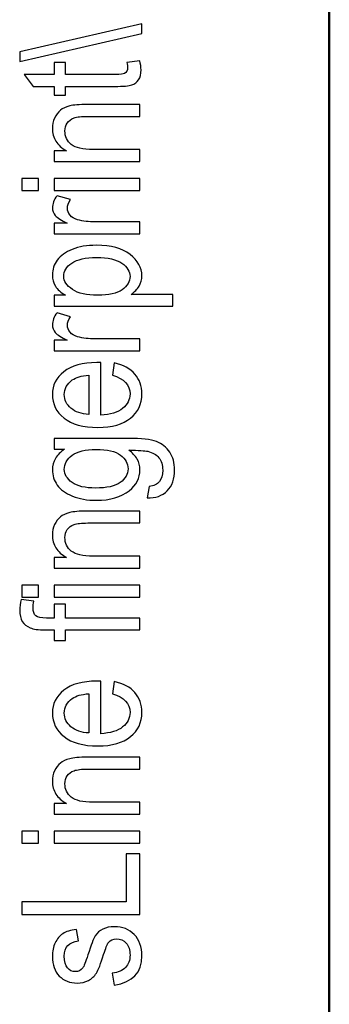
# Model space of a CAD drawing. Header units: centimetres. Extents: x -94 to 21, y -30 to 196.
# Tile 6 of 143: x -19.56 to -19.017, y -24.224 to -22.496. Entities that reach past the tile are written whole.
import ezdxf

# ---------------------------------------------------------------- set-up
doc = ezdxf.new("R2010")
doc.units = ezdxf.units.CM
doc.header["$MEASUREMENT"] = 0
doc.layers.add('Ebene 1', color=7, linetype='Continuous')

msp = doc.modelspace()

# ---------------------------------------------------------------- linework, layer by layer
at = {"layer": 'Ebene 1', "lineweight": 50}
msp.add_open_spline([(-19.01665, -29.18486), (-19.01665, -29.18486), (-19.01665, -0.48499), (-19.01665, -0.48499)], degree=3, dxfattribs=at)
at = {"layer": 'Ebene 1', "color": 136}
for points, knots in [([(-19.34548, -22.52088), (-19.34548, -22.52088), (-19.55988, -22.56999), (-19.55988, -22.56999), (-19.55988, -22.56999), (-19.55988, -22.55304), (-19.55988, -22.55304), (-19.55988, -22.55304), (-19.34548, -22.50393), (-19.34548, -22.50393), (-19.34548, -22.50393), (-19.34548, -22.52088), (-19.34548, -22.52088)], [0, 0, 0, 0, 0.25, 0.25, 0.25, 0.5, 0.5, 0.5, 0.75, 0.75, 0.75, 1, 1, 1, 1]), ([(-19.37185, -22.57144), (-19.37185, -22.57144), (-19.34925, -22.56854), (-19.34925, -22.56854), (-19.3477, -22.57434), (-19.34693, -22.57955), (-19.34693, -22.58419), (-19.34693, -22.59148), (-19.34838, -22.59733), (-19.35128, -22.60182), (-19.35413, -22.60626), (-19.35809, -22.60931), (-19.36311, -22.61095), (-19.36808, -22.61264), (-19.37808, -22.61346), (-19.393, -22.61346), (-19.393, -22.61346), (-19.47963, -22.61346), (-19.47963, -22.61346), (-19.47963, -22.61346), (-19.47963, -22.62881), (-19.47963, -22.62881), (-19.47963, -22.62881), (-19.49933, -22.62881), (-19.49933, -22.62881), (-19.49933, -22.62881), (-19.49933, -22.61346), (-19.49933, -22.61346), (-19.49933, -22.61346), (-19.53642, -22.61346), (-19.53642, -22.61346), (-19.53642, -22.61346), (-19.55177, -22.59259), (-19.55177, -22.59259), (-19.55177, -22.59259), (-19.49933, -22.59259), (-19.49933, -22.59259), (-19.49933, -22.59259), (-19.49933, -22.57144), (-19.49933, -22.57144), (-19.49933, -22.57144), (-19.47963, -22.57144), (-19.47963, -22.57144), (-19.47963, -22.57144), (-19.47963, -22.59259), (-19.47963, -22.59259), (-19.47963, -22.59259), (-19.39155, -22.59259), (-19.39155, -22.59259), (-19.38339, -22.59259), (-19.37817, -22.59196), (-19.37581, -22.59075), (-19.37238, -22.58897), (-19.37069, -22.58559), (-19.37069, -22.58066), (-19.37069, -22.57829), (-19.37108, -22.5752), (-19.37185, -22.57144)], [0, 0, 0, 0, 0.0526316, 0.0526316, 0.0526316, 0.1052632, 0.1052632, 0.1052632, 0.1578947, 0.1578947, 0.1578947, 0.2105263, 0.2105263, 0.2105263, 0.2631579, 0.2631579, 0.2631579, 0.3157895, 0.3157895, 0.3157895, 0.3684211, 0.3684211, 0.3684211, 0.4210526, 0.4210526, 0.4210526, 0.4736842, 0.4736842, 0.4736842, 0.5263158, 0.5263158, 0.5263158, 0.5789474, 0.5789474, 0.5789474, 0.6315789, 0.6315789, 0.6315789, 0.6842105, 0.6842105, 0.6842105, 0.7368421, 0.7368421, 0.7368421, 0.7894737, 0.7894737, 0.7894737, 0.8421053, 0.8421053, 0.8421053, 0.8947368, 0.8947368, 0.8947368, 0.9473684, 0.9473684, 0.9473684, 1, 1, 1, 1]), ([(-19.34896, -22.74512), (-19.34896, -22.74512), (-19.49933, -22.74512), (-19.49933, -22.74512), (-19.49933, -22.74512), (-19.49933, -22.72629), (-19.49933, -22.72629), (-19.49933, -22.72629), (-19.47779, -22.72629), (-19.47779, -22.72629), (-19.4861, -22.72175), (-19.49228, -22.71625), (-19.49638, -22.70972), (-19.50049, -22.70315), (-19.50252, -22.69567), (-19.50252, -22.68722), (-19.50252, -22.6806), (-19.50121, -22.67452), (-19.49861, -22.66892), (-19.49605, -22.66331), (-19.49267, -22.65882), (-19.48846, -22.65539), (-19.48426, -22.65197), (-19.47881, -22.64941), (-19.4721, -22.64772), (-19.46543, -22.64603), (-19.45515, -22.64516), (-19.44129, -22.64516), (-19.44129, -22.64516), (-19.34896, -22.64516), (-19.34896, -22.64516), (-19.34896, -22.64516), (-19.34896, -22.66602), (-19.34896, -22.66602), (-19.34896, -22.66602), (-19.44032, -22.66602), (-19.44032, -22.66602), (-19.45138, -22.66602), (-19.45944, -22.66694), (-19.46451, -22.66882), (-19.46958, -22.6707), (-19.47354, -22.67365), (-19.47634, -22.67766), (-19.4791, -22.68166), (-19.4805, -22.68625), (-19.4805, -22.69156), (-19.4805, -22.70151), (-19.47678, -22.70943), (-19.46934, -22.71538), (-19.46186, -22.72132), (-19.44911, -22.72426), (-19.431, -22.72426), (-19.431, -22.72426), (-19.34896, -22.72426), (-19.34896, -22.72426), (-19.34896, -22.72426), (-19.34896, -22.74512), (-19.34896, -22.74512)], [0, 0, 0, 0, 0.0526316, 0.0526316, 0.0526316, 0.1052632, 0.1052632, 0.1052632, 0.1578947, 0.1578947, 0.1578947, 0.2105263, 0.2105263, 0.2105263, 0.2631579, 0.2631579, 0.2631579, 0.3157895, 0.3157895, 0.3157895, 0.3684211, 0.3684211, 0.3684211, 0.4210526, 0.4210526, 0.4210526, 0.4736842, 0.4736842, 0.4736842, 0.5263158, 0.5263158, 0.5263158, 0.5789474, 0.5789474, 0.5789474, 0.6315789, 0.6315789, 0.6315789, 0.6842105, 0.6842105, 0.6842105, 0.7368421, 0.7368421, 0.7368421, 0.7894737, 0.7894737, 0.7894737, 0.8421053, 0.8421053, 0.8421053, 0.8947368, 0.8947368, 0.8947368, 0.9473684, 0.9473684, 0.9473684, 1, 1, 1, 1]), ([(-19.52714, -22.7959), (-19.52714, -22.7959), (-19.55641, -22.7959), (-19.55641, -22.7959), (-19.55641, -22.7959), (-19.55641, -22.77504), (-19.55641, -22.77504), (-19.55641, -22.77504), (-19.52714, -22.77504), (-19.52714, -22.77504), (-19.52714, -22.77504), (-19.52714, -22.7959), (-19.52714, -22.7959)], [0, 0, 0, 0, 0.25, 0.25, 0.25, 0.5, 0.5, 0.5, 0.75, 0.75, 0.75, 1, 1, 1, 1]), ([(-19.34896, -22.7959), (-19.34896, -22.7959), (-19.49933, -22.7959), (-19.49933, -22.7959), (-19.49933, -22.7959), (-19.49933, -22.77504), (-19.49933, -22.77504), (-19.49933, -22.77504), (-19.34896, -22.77504), (-19.34896, -22.77504), (-19.34896, -22.77504), (-19.34896, -22.7959), (-19.34896, -22.7959)], [0, 0, 0, 0, 0.25, 0.25, 0.25, 0.5, 0.5, 0.5, 0.75, 0.75, 0.75, 1, 1, 1, 1]), ([(-19.34896, -22.87208), (-19.34896, -22.87208), (-19.49933, -22.87208), (-19.49933, -22.87208), (-19.49933, -22.87208), (-19.49933, -22.85325), (-19.49933, -22.85325), (-19.49933, -22.85325), (-19.4763, -22.85325), (-19.4763, -22.85325), (-19.48687, -22.84842), (-19.49387, -22.84403), (-19.49735, -22.84002), (-19.50078, -22.83601), (-19.50252, -22.83152), (-19.50252, -22.82649), (-19.50252, -22.81954), (-19.49981, -22.81239), (-19.4944, -22.80515), (-19.4944, -22.80515), (-19.47065, -22.8121), (-19.47065, -22.8121), (-19.47432, -22.81732), (-19.47615, -22.82234), (-19.47615, -22.82726), (-19.47615, -22.83172), (-19.47461, -22.83577), (-19.47147, -22.83944), (-19.46838, -22.84316), (-19.46403, -22.84577), (-19.45848, -22.84726), (-19.44877, -22.84992), (-19.43849, -22.85122), (-19.42753, -22.85122), (-19.42753, -22.85122), (-19.34896, -22.85122), (-19.34896, -22.85122), (-19.34896, -22.85122), (-19.34896, -22.87208), (-19.34896, -22.87208)], [0, 0, 0, 0, 0.0769231, 0.0769231, 0.0769231, 0.1538462, 0.1538462, 0.1538462, 0.2307692, 0.2307692, 0.2307692, 0.3076923, 0.3076923, 0.3076923, 0.3846154, 0.3846154, 0.3846154, 0.4615385, 0.4615385, 0.4615385, 0.5384615, 0.5384615, 0.5384615, 0.6153846, 0.6153846, 0.6153846, 0.6923077, 0.6923077, 0.6923077, 0.7692308, 0.7692308, 0.7692308, 0.8461538, 0.8461538, 0.8461538, 0.9230769, 0.9230769, 0.9230769, 1, 1, 1, 1]), ([(-19.2913, -22.99911), (-19.2913, -22.99911), (-19.49933, -22.99911), (-19.49933, -22.99911), (-19.49933, -22.99911), (-19.49933, -22.9797), (-19.49933, -22.9797), (-19.49933, -22.9797), (-19.47958, -22.9797), (-19.47958, -22.9797), (-19.48769, -22.97502), (-19.49354, -22.9698), (-19.49711, -22.96406), (-19.50073, -22.95831), (-19.50252, -22.95174), (-19.50252, -22.94435), (-19.50252, -22.93464), (-19.49962, -22.9259), (-19.49387, -22.91812), (-19.48813, -22.9103), (-19.47939, -22.90407), (-19.46765, -22.89929), (-19.45592, -22.89456), (-19.44177, -22.89219), (-19.42526, -22.89219), (-19.39971, -22.89219), (-19.38001, -22.89755), (-19.3662, -22.90823), (-19.35239, -22.91895), (-19.34548, -22.93145), (-19.34548, -22.9459), (-19.34548, -22.95232), (-19.34713, -22.95826), (-19.35041, -22.96386), (-19.35369, -22.96942), (-19.35838, -22.9742), (-19.36436, -22.97825), (-19.36436, -22.97825), (-19.2913, -22.97825), (-19.2913, -22.97825), (-19.2913, -22.97825), (-19.2913, -22.99911), (-19.2913, -22.99911)], [0, 0, 0, 0, 0.0714286, 0.0714286, 0.0714286, 0.1428571, 0.1428571, 0.1428571, 0.2142857, 0.2142857, 0.2142857, 0.2857143, 0.2857143, 0.2857143, 0.3571429, 0.3571429, 0.3571429, 0.4285714, 0.4285714, 0.4285714, 0.5, 0.5, 0.5, 0.5714286, 0.5714286, 0.5714286, 0.6428571, 0.6428571, 0.6428571, 0.7142857, 0.7142857, 0.7142857, 0.7857143, 0.7857143, 0.7857143, 0.8571429, 0.8571429, 0.8571429, 0.9285714, 0.9285714, 0.9285714, 1, 1, 1, 1]), ([(-19.42308, -22.97994), (-19.40367, -22.97994), (-19.38933, -22.97671), (-19.38015, -22.97024), (-19.37093, -22.96377), (-19.36634, -22.95594), (-19.36634, -22.94677), (-19.36634, -22.93797), (-19.37112, -22.93025), (-19.38064, -22.92363), (-19.39015, -22.91697), (-19.40488, -22.91363), (-19.42477, -22.91363), (-19.44443, -22.91363), (-19.45896, -22.91687), (-19.46838, -22.92334), (-19.47779, -22.92981), (-19.48253, -22.93763), (-19.48253, -22.94691), (-19.48253, -22.95527), (-19.47746, -22.96285), (-19.46731, -22.96971), (-19.45717, -22.97652), (-19.44245, -22.97994), (-19.42308, -22.97994)], [0, 0, 0, 0, 0.125, 0.125, 0.125, 0.25, 0.25, 0.25, 0.375, 0.375, 0.375, 0.5, 0.5, 0.5, 0.625, 0.625, 0.625, 0.75, 0.75, 0.75, 0.875, 0.875, 0.875, 1, 1, 1, 1]), ([(-19.34896, -23.07741), (-19.34896, -23.07741), (-19.49933, -23.07741), (-19.49933, -23.07741), (-19.49933, -23.07741), (-19.49933, -23.05857), (-19.49933, -23.05857), (-19.49933, -23.05857), (-19.4763, -23.05857), (-19.4763, -23.05857), (-19.48687, -23.05374), (-19.49387, -23.04935), (-19.49735, -23.04534), (-19.50078, -23.04133), (-19.50252, -23.03684), (-19.50252, -23.03182), (-19.50252, -23.02487), (-19.49981, -23.01772), (-19.4944, -23.01048), (-19.4944, -23.01048), (-19.47065, -23.01743), (-19.47065, -23.01743), (-19.47432, -23.02265), (-19.47615, -23.02767), (-19.47615, -23.03259), (-19.47615, -23.03704), (-19.47461, -23.04109), (-19.47147, -23.04476), (-19.46838, -23.04848), (-19.46403, -23.05109), (-19.45848, -23.05258), (-19.44877, -23.05524), (-19.43849, -23.05654), (-19.42753, -23.05654), (-19.42753, -23.05654), (-19.34896, -23.05654), (-19.34896, -23.05654), (-19.34896, -23.05654), (-19.34896, -23.07741), (-19.34896, -23.07741)], [0, 0, 0, 0, 0.0769231, 0.0769231, 0.0769231, 0.1538462, 0.1538462, 0.1538462, 0.2307692, 0.2307692, 0.2307692, 0.3076923, 0.3076923, 0.3076923, 0.3846154, 0.3846154, 0.3846154, 0.4615385, 0.4615385, 0.4615385, 0.5384615, 0.5384615, 0.5384615, 0.6153846, 0.6153846, 0.6153846, 0.6923077, 0.6923077, 0.6923077, 0.7692308, 0.7692308, 0.7692308, 0.8461538, 0.8461538, 0.8461538, 0.9230769, 0.9230769, 0.9230769, 1, 1, 1, 1]), ([(-19.39706, -23.12012), (-19.39706, -23.12012), (-19.39387, -23.09868), (-19.39387, -23.09868), (-19.37788, -23.10226), (-19.36581, -23.10878), (-19.3577, -23.11814), (-19.34954, -23.12756), (-19.34548, -23.1392), (-19.34548, -23.15306), (-19.34548, -23.17054), (-19.3521, -23.18465), (-19.36538, -23.19546), (-19.37861, -23.20628), (-19.39773, -23.21169), (-19.42274, -23.21169), (-19.44868, -23.21169), (-19.46843, -23.20623), (-19.48209, -23.19532), (-19.49571, -23.1844), (-19.50252, -23.17063), (-19.50252, -23.15388), (-19.50252, -23.13794), (-19.49585, -23.12461), (-19.48248, -23.11394), (-19.4691, -23.10332), (-19.44974, -23.09796), (-19.42439, -23.09796), (-19.42439, -23.09796), (-19.41763, -23.0981), (-19.41763, -23.0981), (-19.41763, -23.0981), (-19.41763, -23.19025), (-19.41763, -23.19025), (-19.40068, -23.18938), (-19.38788, -23.18547), (-19.37929, -23.17846), (-19.37064, -23.17145), (-19.36634, -23.16295), (-19.36634, -23.15291), (-19.36634, -23.13722), (-19.37658, -23.12626), (-19.39706, -23.12012)], [0, 0, 0, 0, 0.0714286, 0.0714286, 0.0714286, 0.1428571, 0.1428571, 0.1428571, 0.2142857, 0.2142857, 0.2142857, 0.2857143, 0.2857143, 0.2857143, 0.3571429, 0.3571429, 0.3571429, 0.4285714, 0.4285714, 0.4285714, 0.5, 0.5, 0.5, 0.5714286, 0.5714286, 0.5714286, 0.6428571, 0.6428571, 0.6428571, 0.7142857, 0.7142857, 0.7142857, 0.7857143, 0.7857143, 0.7857143, 0.8571429, 0.8571429, 0.8571429, 0.9285714, 0.9285714, 0.9285714, 1, 1, 1, 1]), ([(-19.43849, -23.18899), (-19.43849, -23.18899), (-19.43849, -23.12012), (-19.43849, -23.12012), (-19.45152, -23.12109), (-19.46123, -23.12384), (-19.46765, -23.12848), (-19.47697, -23.13519), (-19.48166, -23.14374), (-19.48166, -23.15412), (-19.48166, -23.16349), (-19.47774, -23.17145), (-19.46997, -23.17807), (-19.4622, -23.18469), (-19.45172, -23.18832), (-19.43849, -23.18899)], [0, 0, 0, 0, 0.2, 0.2, 0.2, 0.4, 0.4, 0.4, 0.6, 0.6, 0.6, 0.8, 0.8, 0.8, 1, 1, 1, 1]), ([(-19.3365, -23.33553), (-19.3365, -23.33553), (-19.33274, -23.31525), (-19.33274, -23.31525), (-19.32472, -23.31428), (-19.31878, -23.31143), (-19.31487, -23.3067), (-19.31096, -23.30192), (-19.30898, -23.29534), (-19.30898, -23.28685), (-19.30898, -23.27762), (-19.31115, -23.27028), (-19.31554, -23.26483), (-19.31994, -23.25937), (-19.32646, -23.25565), (-19.3351, -23.25362), (-19.34036, -23.25242), (-19.35147, -23.25179), (-19.36842, -23.25179), (-19.362, -23.25633), (-19.35712, -23.26145), (-19.35384, -23.26714), (-19.3506, -23.27279), (-19.34896, -23.27912), (-19.34896, -23.28602), (-19.34896, -23.30081), (-19.35519, -23.31308), (-19.36765, -23.32283), (-19.38194, -23.33399), (-19.40111, -23.33959), (-19.42516, -23.33959), (-19.44129, -23.33959), (-19.45539, -23.33712), (-19.46746, -23.3322), (-19.47953, -23.32727), (-19.48837, -23.32085), (-19.49402, -23.31284), (-19.49967, -23.30487), (-19.50252, -23.29588), (-19.50252, -23.28593), (-19.50252, -23.27869), (-19.50073, -23.27202), (-19.49721, -23.26603), (-19.49363, -23.26), (-19.48832, -23.25469), (-19.48122, -23.25005), (-19.48122, -23.25005), (-19.49933, -23.25005), (-19.49933, -23.25005), (-19.49933, -23.25005), (-19.49933, -23.23093), (-19.49933, -23.23093), (-19.49933, -23.23093), (-19.36948, -23.23093), (-19.36948, -23.23093), (-19.34635, -23.23093), (-19.32989, -23.23281), (-19.32004, -23.23658), (-19.31018, -23.24039), (-19.30236, -23.24657), (-19.29666, -23.25517), (-19.29097, -23.26376), (-19.28812, -23.2741), (-19.28812, -23.28622), (-19.28812, -23.30216), (-19.29241, -23.31448), (-19.30096, -23.32307), (-19.30951, -23.33167), (-19.32134, -23.33582), (-19.3365, -23.33553)], [0, 0, 0, 0, 0.0434783, 0.0434783, 0.0434783, 0.0869565, 0.0869565, 0.0869565, 0.1304348, 0.1304348, 0.1304348, 0.173913, 0.173913, 0.173913, 0.2173913, 0.2173913, 0.2173913, 0.2608696, 0.2608696, 0.2608696, 0.3043478, 0.3043478, 0.3043478, 0.3478261, 0.3478261, 0.3478261, 0.3913043, 0.3913043, 0.3913043, 0.4347826, 0.4347826, 0.4347826, 0.4782609, 0.4782609, 0.4782609, 0.5217391, 0.5217391, 0.5217391, 0.5652174, 0.5652174, 0.5652174, 0.6086957, 0.6086957, 0.6086957, 0.6521739, 0.6521739, 0.6521739, 0.6956522, 0.6956522, 0.6956522, 0.7391304, 0.7391304, 0.7391304, 0.7826087, 0.7826087, 0.7826087, 0.826087, 0.826087, 0.826087, 0.8695652, 0.8695652, 0.8695652, 0.9130435, 0.9130435, 0.9130435, 0.9565217, 0.9565217, 0.9565217, 1, 1, 1, 1]), ([(-19.42675, -23.31815), (-19.40695, -23.31815), (-19.39252, -23.31486), (-19.38344, -23.30834), (-19.37436, -23.30183), (-19.36982, -23.29385), (-19.36982, -23.28438), (-19.36982, -23.27492), (-19.37426, -23.2669), (-19.38315, -23.26029), (-19.39203, -23.25367), (-19.40618, -23.25034), (-19.42559, -23.25034), (-19.44452, -23.25034), (-19.45857, -23.25372), (-19.4678, -23.26053), (-19.47702, -23.26734), (-19.48166, -23.27564), (-19.48166, -23.2854), (-19.48166, -23.29409), (-19.47702, -23.30173), (-19.4678, -23.3083), (-19.45857, -23.31486), (-19.44491, -23.31815), (-19.42675, -23.31815)], [0, 0, 0, 0, 0.125, 0.125, 0.125, 0.25, 0.25, 0.25, 0.375, 0.375, 0.375, 0.5, 0.5, 0.5, 0.625, 0.625, 0.625, 0.75, 0.75, 0.75, 0.875, 0.875, 0.875, 1, 1, 1, 1]), ([(-19.34896, -23.4585), (-19.34896, -23.4585), (-19.49933, -23.4585), (-19.49933, -23.4585), (-19.49933, -23.4585), (-19.49933, -23.43967), (-19.49933, -23.43967), (-19.49933, -23.43967), (-19.47779, -23.43967), (-19.47779, -23.43967), (-19.4861, -23.43513), (-19.49228, -23.42963), (-19.49638, -23.42311), (-19.50049, -23.41654), (-19.50252, -23.40905), (-19.50252, -23.4006), (-19.50252, -23.39398), (-19.50121, -23.3879), (-19.49861, -23.3823), (-19.49605, -23.37669), (-19.49267, -23.3722), (-19.48846, -23.36877), (-19.48426, -23.36535), (-19.47881, -23.36279), (-19.4721, -23.3611), (-19.46543, -23.35941), (-19.45515, -23.35854), (-19.44129, -23.35854), (-19.44129, -23.35854), (-19.34896, -23.35854), (-19.34896, -23.35854), (-19.34896, -23.35854), (-19.34896, -23.3794), (-19.34896, -23.3794), (-19.34896, -23.3794), (-19.44032, -23.3794), (-19.44032, -23.3794), (-19.45138, -23.3794), (-19.45944, -23.38032), (-19.46451, -23.3822), (-19.46958, -23.38408), (-19.47354, -23.38703), (-19.47634, -23.39104), (-19.4791, -23.39504), (-19.4805, -23.39963), (-19.4805, -23.40494), (-19.4805, -23.4149), (-19.47678, -23.42282), (-19.46934, -23.42876), (-19.46186, -23.4347), (-19.44911, -23.43764), (-19.431, -23.43764), (-19.431, -23.43764), (-19.34896, -23.43764), (-19.34896, -23.43764), (-19.34896, -23.43764), (-19.34896, -23.4585), (-19.34896, -23.4585)], [0, 0, 0, 0, 0.0526316, 0.0526316, 0.0526316, 0.1052632, 0.1052632, 0.1052632, 0.1578947, 0.1578947, 0.1578947, 0.2105263, 0.2105263, 0.2105263, 0.2631579, 0.2631579, 0.2631579, 0.3157895, 0.3157895, 0.3157895, 0.3684211, 0.3684211, 0.3684211, 0.4210526, 0.4210526, 0.4210526, 0.4736842, 0.4736842, 0.4736842, 0.5263158, 0.5263158, 0.5263158, 0.5789474, 0.5789474, 0.5789474, 0.6315789, 0.6315789, 0.6315789, 0.6842105, 0.6842105, 0.6842105, 0.7368421, 0.7368421, 0.7368421, 0.7894737, 0.7894737, 0.7894737, 0.8421053, 0.8421053, 0.8421053, 0.8947368, 0.8947368, 0.8947368, 0.9473684, 0.9473684, 0.9473684, 1, 1, 1, 1]), ([(-19.52714, -23.50928), (-19.52714, -23.50928), (-19.55641, -23.50928), (-19.55641, -23.50928), (-19.55641, -23.50928), (-19.55641, -23.48842), (-19.55641, -23.48842), (-19.55641, -23.48842), (-19.52714, -23.48842), (-19.52714, -23.48842), (-19.52714, -23.48842), (-19.52714, -23.50928), (-19.52714, -23.50928)], [0, 0, 0, 0, 0.25, 0.25, 0.25, 0.5, 0.5, 0.5, 0.75, 0.75, 0.75, 1, 1, 1, 1]), ([(-19.34896, -23.50928), (-19.34896, -23.50928), (-19.49933, -23.50928), (-19.49933, -23.50928), (-19.49933, -23.50928), (-19.49933, -23.48842), (-19.49933, -23.48842), (-19.49933, -23.48842), (-19.34896, -23.48842), (-19.34896, -23.48842), (-19.34896, -23.48842), (-19.34896, -23.50928), (-19.34896, -23.50928)], [0, 0, 0, 0, 0.25, 0.25, 0.25, 0.5, 0.5, 0.5, 0.75, 0.75, 0.75, 1, 1, 1, 1]), ([(-19.34896, -23.56695), (-19.34896, -23.56695), (-19.47963, -23.56695), (-19.47963, -23.56695), (-19.47963, -23.56695), (-19.47963, -23.58549), (-19.47963, -23.58549), (-19.47963, -23.58549), (-19.49933, -23.58549), (-19.49933, -23.58549), (-19.49933, -23.58549), (-19.49933, -23.56695), (-19.49933, -23.56695), (-19.49933, -23.56695), (-19.51527, -23.56695), (-19.51527, -23.56695), (-19.52705, -23.56695), (-19.53588, -23.56574), (-19.54173, -23.56328), (-19.54762, -23.56082), (-19.55211, -23.55705), (-19.55525, -23.55198), (-19.55834, -23.54691), (-19.55988, -23.54058), (-19.55988, -23.53291), (-19.55988, -23.52696), (-19.55901, -23.52044), (-19.55728, -23.51334), (-19.55728, -23.51334), (-19.53497, -23.51643), (-19.53497, -23.51643), (-19.53593, -23.52078), (-19.53642, -23.52483), (-19.53642, -23.5287), (-19.53642, -23.53493), (-19.53482, -23.53938), (-19.53159, -23.54208), (-19.52835, -23.54474), (-19.52217, -23.54609), (-19.51309, -23.54609), (-19.51309, -23.54609), (-19.49933, -23.54609), (-19.49933, -23.54609), (-19.49933, -23.54609), (-19.49933, -23.52203), (-19.49933, -23.52203), (-19.49933, -23.52203), (-19.47963, -23.52203), (-19.47963, -23.52203), (-19.47963, -23.52203), (-19.47963, -23.54609), (-19.47963, -23.54609), (-19.47963, -23.54609), (-19.34896, -23.54609), (-19.34896, -23.54609), (-19.34896, -23.54609), (-19.34896, -23.56695), (-19.34896, -23.56695)], [0, 0, 0, 0, 0.0526316, 0.0526316, 0.0526316, 0.1052632, 0.1052632, 0.1052632, 0.1578947, 0.1578947, 0.1578947, 0.2105263, 0.2105263, 0.2105263, 0.2631579, 0.2631579, 0.2631579, 0.3157895, 0.3157895, 0.3157895, 0.3684211, 0.3684211, 0.3684211, 0.4210526, 0.4210526, 0.4210526, 0.4736842, 0.4736842, 0.4736842, 0.5263158, 0.5263158, 0.5263158, 0.5789474, 0.5789474, 0.5789474, 0.6315789, 0.6315789, 0.6315789, 0.6842105, 0.6842105, 0.6842105, 0.7368421, 0.7368421, 0.7368421, 0.7894737, 0.7894737, 0.7894737, 0.8421053, 0.8421053, 0.8421053, 0.8947368, 0.8947368, 0.8947368, 0.9473684, 0.9473684, 0.9473684, 1, 1, 1, 1]), ([(-19.39706, -23.67894), (-19.39706, -23.67894), (-19.39387, -23.6575), (-19.39387, -23.6575), (-19.37788, -23.66108), (-19.36581, -23.6676), (-19.3577, -23.67696), (-19.34954, -23.68638), (-19.34548, -23.69802), (-19.34548, -23.71188), (-19.34548, -23.72936), (-19.3521, -23.74346), (-19.36538, -23.75427), (-19.37861, -23.76509), (-19.39773, -23.77051), (-19.42274, -23.77051), (-19.44868, -23.77051), (-19.46843, -23.76504), (-19.48209, -23.75413), (-19.49571, -23.74321), (-19.50252, -23.72945), (-19.50252, -23.7127), (-19.50252, -23.69676), (-19.49585, -23.68343), (-19.48248, -23.67276), (-19.4691, -23.66214), (-19.44974, -23.65678), (-19.42439, -23.65678), (-19.42439, -23.65678), (-19.41763, -23.65692), (-19.41763, -23.65692), (-19.41763, -23.65692), (-19.41763, -23.74906), (-19.41763, -23.74906), (-19.40068, -23.74819), (-19.38788, -23.74428), (-19.37929, -23.73728), (-19.37064, -23.73027), (-19.36634, -23.72177), (-19.36634, -23.71173), (-19.36634, -23.69604), (-19.37658, -23.68508), (-19.39706, -23.67894)], [0, 0, 0, 0, 0.0714286, 0.0714286, 0.0714286, 0.1428571, 0.1428571, 0.1428571, 0.2142857, 0.2142857, 0.2142857, 0.2857143, 0.2857143, 0.2857143, 0.3571429, 0.3571429, 0.3571429, 0.4285714, 0.4285714, 0.4285714, 0.5, 0.5, 0.5, 0.5714286, 0.5714286, 0.5714286, 0.6428571, 0.6428571, 0.6428571, 0.7142857, 0.7142857, 0.7142857, 0.7857143, 0.7857143, 0.7857143, 0.8571429, 0.8571429, 0.8571429, 0.9285714, 0.9285714, 0.9285714, 1, 1, 1, 1]), ([(-19.43849, -23.7478), (-19.43849, -23.7478), (-19.43849, -23.67894), (-19.43849, -23.67894), (-19.45152, -23.67991), (-19.46123, -23.68266), (-19.46765, -23.6873), (-19.47697, -23.69401), (-19.48166, -23.70256), (-19.48166, -23.71294), (-19.48166, -23.72231), (-19.47774, -23.73027), (-19.46997, -23.73689), (-19.4622, -23.7435), (-19.45172, -23.74713), (-19.43849, -23.7478)], [0, 0, 0, 0, 0.2, 0.2, 0.2, 0.4, 0.4, 0.4, 0.6, 0.6, 0.6, 0.8, 0.8, 0.8, 1, 1, 1, 1]), ([(-19.34896, -23.89029), (-19.34896, -23.89029), (-19.49933, -23.89029), (-19.49933, -23.89029), (-19.49933, -23.89029), (-19.49933, -23.87145), (-19.49933, -23.87145), (-19.49933, -23.87145), (-19.47779, -23.87145), (-19.47779, -23.87145), (-19.4861, -23.86691), (-19.49228, -23.86141), (-19.49638, -23.85489), (-19.50049, -23.84832), (-19.50252, -23.84084), (-19.50252, -23.83239), (-19.50252, -23.82577), (-19.50121, -23.81969), (-19.49861, -23.81409), (-19.49605, -23.80848), (-19.49267, -23.80399), (-19.48846, -23.80056), (-19.48426, -23.79714), (-19.47881, -23.79458), (-19.4721, -23.79289), (-19.46543, -23.7912), (-19.45515, -23.79033), (-19.44129, -23.79033), (-19.44129, -23.79033), (-19.34896, -23.79033), (-19.34896, -23.79033), (-19.34896, -23.79033), (-19.34896, -23.81119), (-19.34896, -23.81119), (-19.34896, -23.81119), (-19.44032, -23.81119), (-19.44032, -23.81119), (-19.45138, -23.81119), (-19.45944, -23.81211), (-19.46451, -23.81399), (-19.46958, -23.81587), (-19.47354, -23.81882), (-19.47634, -23.82283), (-19.4791, -23.82683), (-19.4805, -23.83142), (-19.4805, -23.83673), (-19.4805, -23.84668), (-19.47678, -23.8546), (-19.46934, -23.86054), (-19.46186, -23.86648), (-19.44911, -23.86942), (-19.431, -23.86942), (-19.431, -23.86942), (-19.34896, -23.86942), (-19.34896, -23.86942), (-19.34896, -23.86942), (-19.34896, -23.89029), (-19.34896, -23.89029)], [0, 0, 0, 0, 0.0526316, 0.0526316, 0.0526316, 0.1052632, 0.1052632, 0.1052632, 0.1578947, 0.1578947, 0.1578947, 0.2105263, 0.2105263, 0.2105263, 0.2631579, 0.2631579, 0.2631579, 0.3157895, 0.3157895, 0.3157895, 0.3684211, 0.3684211, 0.3684211, 0.4210526, 0.4210526, 0.4210526, 0.4736842, 0.4736842, 0.4736842, 0.5263158, 0.5263158, 0.5263158, 0.5789474, 0.5789474, 0.5789474, 0.6315789, 0.6315789, 0.6315789, 0.6842105, 0.6842105, 0.6842105, 0.7368421, 0.7368421, 0.7368421, 0.7894737, 0.7894737, 0.7894737, 0.8421053, 0.8421053, 0.8421053, 0.8947368, 0.8947368, 0.8947368, 0.9473684, 0.9473684, 0.9473684, 1, 1, 1, 1]), ([(-19.52714, -23.94107), (-19.52714, -23.94107), (-19.55641, -23.94107), (-19.55641, -23.94107), (-19.55641, -23.94107), (-19.55641, -23.92021), (-19.55641, -23.92021), (-19.55641, -23.92021), (-19.52714, -23.92021), (-19.52714, -23.92021), (-19.52714, -23.92021), (-19.52714, -23.94107), (-19.52714, -23.94107)], [0, 0, 0, 0, 0.25, 0.25, 0.25, 0.5, 0.5, 0.5, 0.75, 0.75, 0.75, 1, 1, 1, 1]), ([(-19.34896, -23.94107), (-19.34896, -23.94107), (-19.49933, -23.94107), (-19.49933, -23.94107), (-19.49933, -23.94107), (-19.49933, -23.92021), (-19.49933, -23.92021), (-19.49933, -23.92021), (-19.34896, -23.92021), (-19.34896, -23.92021), (-19.34896, -23.92021), (-19.34896, -23.94107), (-19.34896, -23.94107)], [0, 0, 0, 0, 0.25, 0.25, 0.25, 0.5, 0.5, 0.5, 0.75, 0.75, 0.75, 1, 1, 1, 1]), ([(-19.34896, -24.06637), (-19.34896, -24.06637), (-19.55641, -24.06637), (-19.55641, -24.06637), (-19.55641, -24.06637), (-19.55641, -24.04377), (-19.55641, -24.04377), (-19.55641, -24.04377), (-19.3733, -24.04377), (-19.3733, -24.04377), (-19.3733, -24.04377), (-19.3733, -23.96003), (-19.3733, -23.96003), (-19.3733, -23.96003), (-19.34896, -23.96003), (-19.34896, -23.96003), (-19.34896, -23.96003), (-19.34896, -24.06637), (-19.34896, -24.06637)], [0, 0, 0, 0, 0.1666667, 0.1666667, 0.1666667, 0.3333333, 0.3333333, 0.3333333, 0.5, 0.5, 0.5, 0.6666667, 0.6666667, 0.6666667, 0.8333333, 0.8333333, 0.8333333, 1, 1, 1, 1]), ([(-19.39387, -24.18997), (-19.39387, -24.18997), (-19.39763, -24.16911), (-19.39763, -24.16911), (-19.38706, -24.1679), (-19.37919, -24.16457), (-19.37407, -24.15911), (-19.3689, -24.15365), (-19.36634, -24.14646), (-19.36634, -24.13743), (-19.36634, -24.1284), (-19.36861, -24.12145), (-19.3731, -24.11651), (-19.37759, -24.11158), (-19.38329, -24.10912), (-19.3902, -24.10912), (-19.39614, -24.10912), (-19.40077, -24.1112), (-19.40411, -24.11535), (-19.40637, -24.11826), (-19.40918, -24.12531), (-19.4126, -24.13651), (-19.41758, -24.15274), (-19.42183, -24.1636), (-19.4253, -24.16911), (-19.42878, -24.17461), (-19.43346, -24.17891), (-19.43931, -24.18195), (-19.44515, -24.18499), (-19.45181, -24.18649), (-19.45925, -24.18649), (-19.47205, -24.18649), (-19.48248, -24.18239), (-19.49049, -24.17418), (-19.49851, -24.16597), (-19.50252, -24.15457), (-19.50252, -24.14004), (-19.50252, -24.13091), (-19.50088, -24.12285), (-19.49754, -24.11588), (-19.49426, -24.10898), (-19.48977, -24.10367), (-19.48422, -24.09995), (-19.47861, -24.09628), (-19.47065, -24.09372), (-19.46022, -24.09232), (-19.46022, -24.09232), (-19.45645, -24.1126), (-19.45645, -24.1126), (-19.47325, -24.11448), (-19.48166, -24.12347), (-19.48166, -24.13946), (-19.48166, -24.14858), (-19.47982, -24.15534), (-19.4762, -24.15983), (-19.47258, -24.16428), (-19.46794, -24.1665), (-19.46229, -24.1665), (-19.45674, -24.1665), (-19.45235, -24.16437), (-19.44916, -24.16008), (-19.44728, -24.15752), (-19.44423, -24.14989), (-19.44008, -24.13719), (-19.43482, -24.11985), (-19.43052, -24.10869), (-19.42724, -24.10362), (-19.424, -24.0986), (-19.41951, -24.09468), (-19.41391, -24.09188), (-19.40826, -24.08908), (-19.40155, -24.08768), (-19.39377, -24.08768), (-19.37938, -24.08768), (-19.36774, -24.09222), (-19.35886, -24.10135), (-19.34993, -24.11043), (-19.34548, -24.12285), (-19.34548, -24.13864), (-19.34548, -24.16814), (-19.36161, -24.18523), (-19.39387, -24.18997)], [0, 0, 0, 0, 0.037037, 0.037037, 0.037037, 0.0740741, 0.0740741, 0.0740741, 0.1111111, 0.1111111, 0.1111111, 0.1481481, 0.1481481, 0.1481481, 0.1851852, 0.1851852, 0.1851852, 0.2222222, 0.2222222, 0.2222222, 0.2592593, 0.2592593, 0.2592593, 0.2962963, 0.2962963, 0.2962963, 0.3333333, 0.3333333, 0.3333333, 0.3703704, 0.3703704, 0.3703704, 0.4074074, 0.4074074, 0.4074074, 0.4444444, 0.4444444, 0.4444444, 0.4814815, 0.4814815, 0.4814815, 0.5185185, 0.5185185, 0.5185185, 0.5555556, 0.5555556, 0.5555556, 0.5925926, 0.5925926, 0.5925926, 0.6296296, 0.6296296, 0.6296296, 0.6666667, 0.6666667, 0.6666667, 0.7037037, 0.7037037, 0.7037037, 0.7407407, 0.7407407, 0.7407407, 0.7777778, 0.7777778, 0.7777778, 0.8148148, 0.8148148, 0.8148148, 0.8518519, 0.8518519, 0.8518519, 0.8888889, 0.8888889, 0.8888889, 0.9259259, 0.9259259, 0.9259259, 0.962963, 0.962963, 0.962963, 1, 1, 1, 1])]:
    msp.add_open_spline(points, degree=3, knots=knots, dxfattribs=at)

doc.saveas('drawing.dxf')
